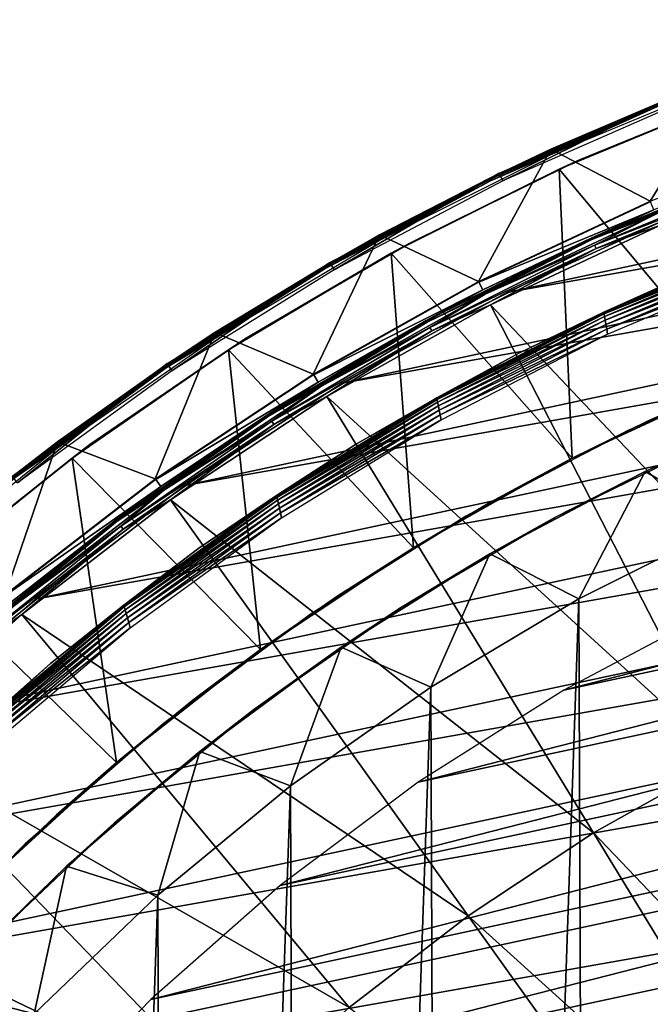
# Model space of a CAD drawing. Header units: millimetres. Extents: x -30.2 to 31.1, y -30.2 to 31.4.
# Tile 56 of 70: x -18.6 to -11.4, y 17.9 to 29. Entities that reach past the tile are written whole.
import ezdxf

# ---------------------------------------------------------------- set-up
doc = ezdxf.new("R2010")
doc.units = ezdxf.units.MM
doc.header["$LTSCALE"] = 81.481481
for name, color, linetype in [('11', 7, 'CONTINUOUS'), ('13', 7, 'CONTINUOUS'), ('14', 7, 'CONTINUOUS'), ('18', 7, 'CONTINUOUS'), ('20', 7, 'CONTINUOUS'), ('22', 7, 'CONTINUOUS'), ('24', 7, 'CONTINUOUS'), ('25', 7, 'CONTINUOUS'), ('32', 7, 'CONTINUOUS'), ('34', 7, 'CONTINUOUS'), ('35', 7, 'CONTINUOUS'), ('38', 7, 'CONTINUOUS'), ('40', 7, 'CONTINUOUS'), ('41', 7, 'CONTINUOUS'), ('44', 7, 'CONTINUOUS'), ('59', 7, 'CONTINUOUS'), ('61', 7, 'CONTINUOUS'), ('9', 7, 'CONTINUOUS')]:
    doc.layers.add(name, color=color, linetype=linetype)

msp = doc.modelspace()

# ---------------------------------------------------------------- linework, layer by layer
at = {"layer": '11', "color": 251, "linetype": 'Continuous', "true_color": 0x4c4c4c}
for points in [[(-11.438, 26.917, 0.203), (-13.373, 26.01, 0.203), (-11.4, 26.827, 5.816), (-11.438, 26.917, 0.203)], [(-11.4, 26.827, 5.816), (-13.373, 26.01, 0.203), (-13.328, 25.923, 5.816), (-11.4, 26.827, 5.816)], [(-13.373, 26.01, 0.203), (-15.236, 24.965, 0.203), (-13.328, 25.923, 5.816), (-13.373, 26.01, 0.203)], [(-13.328, 25.923, 5.816), (-15.236, 24.965, 0.203), (-15.185, 24.881, 5.816), (-13.328, 25.923, 5.816)], [(-15.236, 24.965, 0.203), (-17.017, 23.786, 0.203), (-15.185, 24.881, 5.816), (-15.236, 24.965, 0.203)], [(-15.185, 24.881, 5.816), (-17.017, 23.786, 0.203), (-16.96, 23.706, 5.816), (-15.185, 24.881, 5.816)], [(-17.017, 23.786, 0.203), (-18.708, 22.48, 0.203), (-16.96, 23.706, 5.816), (-17.017, 23.786, 0.203)], [(-16.96, 23.706, 5.816), (-18.708, 22.48, 0.203), (-18.645, 22.405, 5.816), (-16.96, 23.706, 5.816)]]:
    msp.add_3dface(points, dxfattribs=at)
at = {"layer": '13', "color": 251, "linetype": 'Continuous', "true_color": 0x4c4c4c}
for points in [[(-12.07, 26.43, 5.982), (-10.138, 27.181, 6.003), (-10.154, 27.223, 5.982), (-12.07, 26.43, 5.982)], [(-12.07, 26.43, 5.982), (-10.154, 27.223, 5.982), (-11.379, 26.776, 5.951), (-12.07, 26.43, 5.982)], [(-12.051, 26.389, 6.003), (-10.138, 27.181, 6.003), (-12.07, 26.43, 5.982), (-12.051, 26.389, 6.003)], [(-12.051, 26.389, 6.003), (-11.327, 26.655, 6.013), (-10.138, 27.181, 6.003), (-12.051, 26.389, 6.003)], [(-13.303, 25.874, 5.951), (-12.07, 26.43, 5.982), (-11.379, 26.776, 5.951), (-13.303, 25.874, 5.951)], [(-13.243, 25.757, 6.013), (-11.327, 26.655, 6.013), (-12.051, 26.389, 6.003), (-13.243, 25.757, 6.013)], [(-13.925, 25.501, 5.982), (-12.051, 26.389, 6.003), (-12.07, 26.43, 5.982), (-13.925, 25.501, 5.982)], [(-13.925, 25.501, 5.982), (-12.07, 26.43, 5.982), (-13.303, 25.874, 5.951), (-13.925, 25.501, 5.982)], [(-13.903, 25.462, 6.003), (-12.051, 26.389, 6.003), (-13.925, 25.501, 5.982), (-13.903, 25.462, 6.003)], [(-13.903, 25.462, 6.003), (-13.243, 25.757, 6.013), (-12.051, 26.389, 6.003), (-13.903, 25.462, 6.003)], [(-15.156, 24.834, 5.951), (-13.925, 25.501, 5.982), (-13.303, 25.874, 5.951), (-15.156, 24.834, 5.951)], [(-15.088, 24.722, 6.013), (-13.243, 25.757, 6.013), (-13.903, 25.462, 6.003), (-15.088, 24.722, 6.013)], [(-15.708, 24.443, 5.982), (-13.903, 25.462, 6.003), (-13.925, 25.501, 5.982), (-15.708, 24.443, 5.982)], [(-15.708, 24.443, 5.982), (-13.925, 25.501, 5.982), (-15.156, 24.834, 5.951), (-15.708, 24.443, 5.982)], [(-15.684, 24.405, 6.003), (-13.903, 25.462, 6.003), (-15.708, 24.443, 5.982), (-15.684, 24.405, 6.003)], [(-15.684, 24.405, 6.003), (-15.088, 24.722, 6.013), (-13.903, 25.462, 6.003), (-15.684, 24.405, 6.003)], [(-16.928, 23.661, 5.951), (-15.708, 24.443, 5.982), (-15.156, 24.834, 5.951), (-16.928, 23.661, 5.951)], [(-16.852, 23.555, 6.013), (-15.088, 24.722, 6.013), (-15.684, 24.405, 6.003), (-16.852, 23.555, 6.013)], [(-17.412, 23.26, 5.982), (-15.684, 24.405, 6.003), (-15.708, 24.443, 5.982), (-17.412, 23.26, 5.982)], [(-17.412, 23.26, 5.982), (-15.708, 24.443, 5.982), (-16.928, 23.661, 5.951), (-17.412, 23.26, 5.982)], [(-17.385, 23.224, 6.003), (-15.684, 24.405, 6.003), (-17.412, 23.26, 5.982), (-17.385, 23.224, 6.003)], [(-17.385, 23.224, 6.003), (-16.852, 23.555, 6.013), (-15.684, 24.405, 6.003), (-17.385, 23.224, 6.003)], [(-18.61, 22.363, 5.951), (-17.412, 23.26, 5.982), (-16.928, 23.661, 5.951), (-18.61, 22.363, 5.951)], [(-18.526, 22.262, 6.013), (-16.852, 23.555, 6.013), (-17.385, 23.224, 6.003), (-18.526, 22.262, 6.013)], [(-19.027, 21.959, 5.982), (-17.385, 23.224, 6.003), (-17.412, 23.26, 5.982), (-19.027, 21.959, 5.982)], [(-19.027, 21.959, 5.982), (-17.412, 23.26, 5.982), (-18.61, 22.363, 5.951), (-19.027, 21.959, 5.982)], [(-18.998, 21.925, 6.003), (-17.385, 23.224, 6.003), (-19.027, 21.959, 5.982), (-18.998, 21.925, 6.003)], [(-18.998, 21.925, 6.003), (-18.526, 22.262, 6.013), (-17.385, 23.224, 6.003), (-18.998, 21.925, 6.003)], [(-20.102, 20.85, 6.013), (-18.526, 22.262, 6.013), (-18.998, 21.925, 6.003), (-20.102, 20.85, 6.013)]]:
    msp.add_3dface(points, dxfattribs=at)
at = {"layer": '14', "color": 251, "linetype": 'Continuous', "true_color": 0x4c4c4c}
for points in [[(-10.184, 27.304, 5.865), (-11.4, 26.827, 5.816), (-12.106, 26.508, 5.865), (-10.184, 27.304, 5.865)], [(-10.184, 27.304, 5.865), (-12.106, 26.508, 5.865), (-10.177, 27.287, 5.911), (-10.184, 27.304, 5.865)], [(-12.106, 26.508, 5.865), (-12.098, 26.491, 5.911), (-10.177, 27.287, 5.911), (-12.106, 26.508, 5.865)], [(-12.098, 26.491, 5.911), (-11.379, 26.776, 5.951), (-10.177, 27.287, 5.911), (-12.098, 26.491, 5.911)], [(-11.4, 26.827, 5.816), (-13.328, 25.923, 5.816), (-12.106, 26.508, 5.865), (-11.4, 26.827, 5.816)], [(-13.303, 25.874, 5.951), (-11.379, 26.776, 5.951), (-12.098, 26.491, 5.911), (-13.303, 25.874, 5.951)], [(-12.106, 26.508, 5.865), (-13.328, 25.923, 5.816), (-13.966, 25.577, 5.865), (-12.106, 26.508, 5.865)], [(-12.106, 26.508, 5.865), (-13.966, 25.577, 5.865), (-12.098, 26.491, 5.911), (-12.106, 26.508, 5.865)], [(-13.966, 25.577, 5.865), (-13.957, 25.56, 5.911), (-12.098, 26.491, 5.911), (-13.966, 25.577, 5.865)], [(-13.957, 25.56, 5.911), (-13.303, 25.874, 5.951), (-12.098, 26.491, 5.911), (-13.957, 25.56, 5.911)], [(-13.328, 25.923, 5.816), (-15.185, 24.881, 5.816), (-13.966, 25.577, 5.865), (-13.328, 25.923, 5.816)], [(-15.156, 24.834, 5.951), (-13.303, 25.874, 5.951), (-13.957, 25.56, 5.911), (-15.156, 24.834, 5.951)], [(-13.966, 25.577, 5.865), (-15.185, 24.881, 5.816), (-15.755, 24.515, 5.865), (-13.966, 25.577, 5.865)], [(-13.966, 25.577, 5.865), (-15.755, 24.515, 5.865), (-13.957, 25.56, 5.911), (-13.966, 25.577, 5.865)], [(-15.755, 24.515, 5.865), (-15.745, 24.5, 5.911), (-13.957, 25.56, 5.911), (-15.755, 24.515, 5.865)], [(-15.745, 24.5, 5.911), (-15.156, 24.834, 5.951), (-13.957, 25.56, 5.911), (-15.745, 24.5, 5.911)], [(-15.185, 24.881, 5.816), (-16.96, 23.706, 5.816), (-15.755, 24.515, 5.865), (-15.185, 24.881, 5.816)], [(-16.928, 23.661, 5.951), (-15.156, 24.834, 5.951), (-15.745, 24.5, 5.911), (-16.928, 23.661, 5.951)], [(-15.755, 24.515, 5.865), (-16.96, 23.706, 5.816), (-17.464, 23.329, 5.865), (-15.755, 24.515, 5.865)], [(-15.755, 24.515, 5.865), (-17.464, 23.329, 5.865), (-15.745, 24.5, 5.911), (-15.755, 24.515, 5.865)], [(-17.464, 23.329, 5.865), (-17.453, 23.314, 5.911), (-15.745, 24.5, 5.911), (-17.464, 23.329, 5.865)], [(-17.453, 23.314, 5.911), (-16.928, 23.661, 5.951), (-15.745, 24.5, 5.911), (-17.453, 23.314, 5.911)], [(-16.96, 23.706, 5.816), (-18.645, 22.405, 5.816), (-17.464, 23.329, 5.865), (-16.96, 23.706, 5.816)], [(-18.61, 22.363, 5.951), (-16.928, 23.661, 5.951), (-17.453, 23.314, 5.911), (-18.61, 22.363, 5.951)], [(-17.464, 23.329, 5.865), (-18.645, 22.405, 5.816), (-19.084, 22.024, 5.865), (-17.464, 23.329, 5.865)], [(-17.464, 23.329, 5.865), (-19.084, 22.024, 5.865), (-17.453, 23.314, 5.911), (-17.464, 23.329, 5.865)], [(-19.084, 22.024, 5.865), (-19.071, 22.01, 5.911), (-17.453, 23.314, 5.911), (-19.084, 22.024, 5.865)], [(-19.071, 22.01, 5.911), (-18.61, 22.363, 5.951), (-17.453, 23.314, 5.911), (-19.071, 22.01, 5.911)]]:
    msp.add_3dface(points, dxfattribs=at)
at = {"layer": '18', "color": 4, "linetype": 'Continuous'}
for points in [[(-12.563, 27.51, -29.793), (-11.442, 26.926, -0.193), (-10.569, 28.336, -29.793), (-12.563, 27.51, -29.793)], [(-11.442, 26.926, -0.193), (-9.446, 27.689, -0.193), (-10.569, 28.336, -29.793), (-11.442, 26.926, -0.193)], [(-14.494, 26.544, -29.793), (-13.377, 26.019, -0.193), (-12.563, 27.51, -29.793), (-14.494, 26.544, -29.793)], [(-13.377, 26.019, -0.193), (-11.442, 26.926, -0.193), (-12.563, 27.51, -29.793), (-13.377, 26.019, -0.193)], [(-16.351, 25.442, -29.793), (-15.241, 24.973, -0.193), (-14.494, 26.544, -29.793), (-16.351, 25.442, -29.793)], [(-15.241, 24.973, -0.193), (-13.377, 26.019, -0.193), (-14.494, 26.544, -29.793), (-15.241, 24.973, -0.193)], [(-18.124, 24.211, -29.793), (-17.023, 23.794, -0.193), (-16.351, 25.442, -29.793), (-18.124, 24.211, -29.793)], [(-17.023, 23.794, -0.193), (-15.241, 24.973, -0.193), (-16.351, 25.442, -29.793), (-17.023, 23.794, -0.193)], [(-19.805, 22.856, -29.793), (-18.715, 22.488, -0.193), (-18.124, 24.211, -29.793), (-19.805, 22.856, -29.793)], [(-18.715, 22.488, -0.193), (-17.023, 23.794, -0.193), (-18.124, 24.211, -29.793), (-18.715, 22.488, -0.193)]]:
    msp.add_3dface(points, dxfattribs=at)
at = {"layer": '20', "color": 4, "linetype": 'Continuous'}
for points in [[(-12.563, 27.51, -29.793), (-10.569, 28.336, -29.793), (-11.328, 28.038, -29.833), (-12.563, 27.51, -29.793)], [(-10.549, 28.284, -29.939), (-12.54, 27.459, -29.939), (-11.318, 28.012, -29.908), (-10.549, 28.284, -29.939)], [(-13.257, 27.18, -29.833), (-12.563, 27.51, -29.793), (-11.328, 28.038, -29.833), (-13.257, 27.18, -29.833)], [(-13.257, 27.18, -29.833), (-11.328, 28.038, -29.833), (-13.252, 27.17, -29.872), (-13.257, 27.18, -29.833)], [(-11.328, 28.038, -29.833), (-11.324, 28.029, -29.872), (-13.252, 27.17, -29.872), (-11.328, 28.038, -29.833)], [(-11.324, 28.029, -29.872), (-13.244, 27.154, -29.908), (-13.252, 27.17, -29.872), (-11.324, 28.029, -29.872)], [(-11.318, 28.012, -29.908), (-13.244, 27.154, -29.908), (-11.324, 28.029, -29.872), (-11.318, 28.012, -29.908)], [(-11.318, 28.012, -29.908), (-12.54, 27.459, -29.939), (-13.244, 27.154, -29.908), (-11.318, 28.012, -29.908)], [(-14.494, 26.544, -29.793), (-12.563, 27.51, -29.793), (-13.257, 27.18, -29.833), (-14.494, 26.544, -29.793)], [(-12.54, 27.459, -29.939), (-14.467, 26.494, -29.939), (-13.244, 27.154, -29.908), (-12.54, 27.459, -29.939)], [(-15.12, 26.189, -29.833), (-14.494, 26.544, -29.793), (-13.257, 27.18, -29.833), (-15.12, 26.189, -29.833)], [(-15.12, 26.189, -29.833), (-13.257, 27.18, -29.833), (-15.115, 26.18, -29.872), (-15.12, 26.189, -29.833)], [(-13.257, 27.18, -29.833), (-13.252, 27.17, -29.872), (-15.115, 26.18, -29.872), (-13.257, 27.18, -29.833)], [(-13.252, 27.17, -29.872), (-15.106, 26.164, -29.908), (-15.115, 26.18, -29.872), (-13.252, 27.17, -29.872)], [(-13.244, 27.154, -29.908), (-15.106, 26.164, -29.908), (-13.252, 27.17, -29.872), (-13.244, 27.154, -29.908)], [(-13.244, 27.154, -29.908), (-14.467, 26.494, -29.939), (-15.106, 26.164, -29.908), (-13.244, 27.154, -29.908)], [(-16.351, 25.442, -29.793), (-14.494, 26.544, -29.793), (-15.12, 26.189, -29.833), (-16.351, 25.442, -29.793)], [(-14.467, 26.494, -29.939), (-16.32, 25.395, -29.939), (-15.106, 26.164, -29.908), (-14.467, 26.494, -29.939)], [(-16.91, 25.07, -29.833), (-16.351, 25.442, -29.793), (-15.12, 26.189, -29.833), (-16.91, 25.07, -29.833)], [(-16.91, 25.07, -29.833), (-15.12, 26.189, -29.833), (-16.904, 25.062, -29.872), (-16.91, 25.07, -29.833)], [(-15.12, 26.189, -29.833), (-15.115, 26.18, -29.872), (-16.904, 25.062, -29.872), (-15.12, 26.189, -29.833)], [(-15.115, 26.18, -29.872), (-16.894, 25.047, -29.908), (-16.904, 25.062, -29.872), (-15.115, 26.18, -29.872)], [(-15.106, 26.164, -29.908), (-16.894, 25.047, -29.908), (-15.115, 26.18, -29.872), (-15.106, 26.164, -29.908)], [(-15.106, 26.164, -29.908), (-16.32, 25.395, -29.939), (-16.894, 25.047, -29.908), (-15.106, 26.164, -29.908)], [(-18.124, 24.211, -29.793), (-16.351, 25.442, -29.793), (-16.91, 25.07, -29.833), (-18.124, 24.211, -29.793)], [(-16.32, 25.395, -29.939), (-18.09, 24.166, -29.939), (-16.894, 25.047, -29.908), (-16.32, 25.395, -29.939)], [(-18.618, 23.83, -29.833), (-18.124, 24.211, -29.793), (-16.91, 25.07, -29.833), (-18.618, 23.83, -29.833)], [(-18.618, 23.83, -29.833), (-16.91, 25.07, -29.833), (-18.611, 23.821, -29.872), (-18.618, 23.83, -29.833)], [(-16.91, 25.07, -29.833), (-16.904, 25.062, -29.872), (-18.611, 23.821, -29.872), (-16.91, 25.07, -29.833)], [(-16.904, 25.062, -29.872), (-18.6, 23.807, -29.908), (-18.611, 23.821, -29.872), (-16.904, 25.062, -29.872)], [(-16.894, 25.047, -29.908), (-18.6, 23.807, -29.908), (-16.904, 25.062, -29.872), (-16.894, 25.047, -29.908)], [(-16.894, 25.047, -29.908), (-18.09, 24.166, -29.939), (-18.6, 23.807, -29.908), (-16.894, 25.047, -29.908)], [(-19.805, 22.856, -29.793), (-18.124, 24.211, -29.793), (-18.618, 23.83, -29.833), (-19.805, 22.856, -29.793)], [(-18.09, 24.166, -29.939), (-19.768, 22.814, -29.939), (-18.6, 23.807, -29.908), (-18.09, 24.166, -29.939)]]:
    msp.add_3dface(points, dxfattribs=at)
at = {"layer": '22', "color": 4, "linetype": 'Continuous'}
for points in [[(-9.681, 24.666, -30), (-10.515, 23.302, -2), (-11.497, 23.874, -30), (-9.681, 24.666, -30)], [(-11.497, 23.874, -30), (-12.248, 22.439, -2), (-13.249, 22.948, -30), (-11.497, 23.874, -30)], [(-10.515, 23.302, -2), (-12.248, 22.439, -2), (-11.497, 23.874, -30), (-10.515, 23.302, -2)], [(-13.249, 22.948, -30), (-13.916, 21.444, -2), (-14.927, 21.894, -30), (-13.249, 22.948, -30)], [(-12.248, 22.439, -2), (-13.916, 21.444, -2), (-13.249, 22.948, -30), (-12.248, 22.439, -2)], [(-14.927, 21.894, -30), (-15.499, 20.33, -2), (-16.521, 20.717, -30), (-14.927, 21.894, -30)], [(-13.916, 21.444, -2), (-15.499, 20.33, -2), (-14.927, 21.894, -30), (-13.916, 21.444, -2)], [(-16.521, 20.717, -30), (-16.995, 19.097, -2), (-18.023, 19.424, -30), (-16.521, 20.717, -30)], [(-15.499, 20.33, -2), (-16.995, 19.097, -2), (-16.521, 20.717, -30), (-15.499, 20.33, -2)], [(-18.023, 19.424, -30), (-18.389, 17.759, -2), (-19.424, 18.023, -30), (-18.023, 19.424, -30)], [(-16.995, 19.097, -2), (-18.389, 17.759, -2), (-18.023, 19.424, -30), (-16.995, 19.097, -2)], [(-18.389, 17.759, -2), (-19.68, 16.318, -2), (-19.424, 18.023, -30), (-18.389, 17.759, -2)]]:
    msp.add_3dface(points, dxfattribs=at)
at = {"layer": '24', "color": 4, "linetype": 'Continuous'}
for points in [[(-12.248, 22.439, -2), (-10.515, 23.302, -2), (-12.076, -22.533, -2), (-12.248, 22.439, -2)], [(-10.515, 23.302, -2), (-10.332, -23.384, -2), (-12.076, -22.533, -2), (-10.515, 23.302, -2)], [(-13.916, 21.444, -2), (-12.248, 22.439, -2), (-13.755, -21.549, -2), (-13.916, 21.444, -2)], [(-12.248, 22.439, -2), (-12.076, -22.533, -2), (-13.755, -21.549, -2), (-12.248, 22.439, -2)], [(-15.499, 20.33, -2), (-13.916, 21.444, -2), (-15.353, -20.441, -2), (-15.499, 20.33, -2)], [(-13.916, 21.444, -2), (-13.755, -21.549, -2), (-15.353, -20.441, -2), (-13.916, 21.444, -2)], [(-16.995, 19.097, -2), (-15.499, 20.33, -2), (-16.87, -19.207, -2), (-16.995, 19.097, -2)], [(-15.499, 20.33, -2), (-15.353, -20.441, -2), (-16.87, -19.207, -2), (-15.499, 20.33, -2)], [(-18.389, 17.759, -2), (-16.995, 19.097, -2), (-18.286, -17.865, -2), (-18.389, 17.759, -2)], [(-16.995, 19.097, -2), (-16.87, -19.207, -2), (-18.286, -17.865, -2), (-16.995, 19.097, -2)]]:
    msp.add_3dface(points, dxfattribs=at)
at = {"layer": '25', "color": 4, "linetype": 'Continuous'}
for points in [[(-9.681, 24.666, -30), (-11.497, 23.874, -30), (-10.708, 24.238, -32.8), (-9.681, 24.666, -30)], [(-10.708, 24.238, -32.8), (-11.497, 23.874, -30), (-12.518, 23.355, -32.8), (-10.708, 24.238, -32.8)], [(-11.497, 23.874, -30), (-13.249, 22.948, -30), (-12.518, 23.355, -32.8), (-11.497, 23.874, -30)], [(-12.518, 23.355, -32.8), (-13.249, 22.948, -30), (-14.256, 22.336, -32.8), (-12.518, 23.355, -32.8)], [(-13.249, 22.948, -30), (-14.927, 21.894, -30), (-14.256, 22.336, -32.8), (-13.249, 22.948, -30)], [(-14.256, 22.336, -32.8), (-14.927, 21.894, -30), (-15.915, 21.186, -32.8), (-14.256, 22.336, -32.8)], [(-14.927, 21.894, -30), (-16.521, 20.717, -30), (-15.915, 21.186, -32.8), (-14.927, 21.894, -30)], [(-15.915, 21.186, -32.8), (-16.521, 20.717, -30), (-17.486, 19.91, -32.8), (-15.915, 21.186, -32.8)], [(-16.521, 20.717, -30), (-18.023, 19.424, -30), (-17.486, 19.91, -32.8), (-16.521, 20.717, -30)], [(-17.486, 19.91, -32.8), (-18.023, 19.424, -30), (-18.954, 18.517, -32.8), (-17.486, 19.91, -32.8)], [(-18.023, 19.424, -30), (-19.424, 18.023, -30), (-18.954, 18.517, -32.8), (-18.023, 19.424, -30)]]:
    msp.add_3dface(points, dxfattribs=at)
at = {"layer": '32', "color": 251, "linetype": 'Continuous', "true_color": 0x4c4c4c}
for points in [[(-11.168, 28.109, -30.203), (-13.103, 27.154, -35.754), (-13.145, 27.241, -30.203), (-11.168, 28.109, -30.203)], [(-11.132, 28.019, -35.754), (-13.103, 27.154, -35.754), (-11.168, 28.109, -30.203), (-11.132, 28.019, -35.754)], [(-13.145, 27.241, -30.203), (-15.006, 26.15, -35.754), (-15.055, 26.234, -30.203), (-13.145, 27.241, -30.203)], [(-13.103, 27.154, -35.754), (-15.006, 26.15, -35.754), (-13.145, 27.241, -30.203), (-13.103, 27.154, -35.754)], [(-15.055, 26.234, -30.203), (-16.834, 25.012, -35.754), (-16.888, 25.093, -30.203), (-15.055, 26.234, -30.203)], [(-15.006, 26.15, -35.754), (-16.834, 25.012, -35.754), (-15.055, 26.234, -30.203), (-15.006, 26.15, -35.754)], [(-16.888, 25.093, -30.203), (-18.575, 23.748, -35.754), (-18.635, 23.824, -30.203), (-16.888, 25.093, -30.203)], [(-16.834, 25.012, -35.754), (-18.575, 23.748, -35.754), (-16.888, 25.093, -30.203), (-16.834, 25.012, -35.754)]]:
    msp.add_3dface(points, dxfattribs=at)
at = {"layer": '34', "color": 251, "linetype": 'Continuous', "true_color": 0x4c4c4c}
for points in [[(-11.964, 25.673, -34.009), (-10.009, 26.476, -34.061), (-10.011, 26.495, -34.009), (-11.964, 25.673, -34.009)], [(-11.964, 25.673, -34.009), (-10.011, 26.495, -34.009), (-10.996, 26.11, -33.954), (-11.964, 25.673, -34.009)], [(-11.96, 25.654, -34.061), (-10.009, 26.476, -34.061), (-11.964, 25.673, -34.009), (-11.96, 25.654, -34.061)], [(-11.96, 25.654, -34.061), (-10.004, 26.446, -34.108), (-10.009, 26.476, -34.061), (-11.96, 25.654, -34.061)], [(-11.955, 25.623, -34.108), (-10.004, 26.446, -34.108), (-11.96, 25.654, -34.061), (-11.955, 25.623, -34.108)], [(-11.955, 25.623, -34.108), (-9.999, 26.406, -34.147), (-10.004, 26.446, -34.108), (-11.955, 25.623, -34.108)], [(-11.948, 25.583, -34.147), (-9.999, 26.406, -34.147), (-11.955, 25.623, -34.108), (-11.948, 25.583, -34.147)], [(-11.948, 25.583, -34.147), (-9.992, 26.358, -34.176), (-9.999, 26.406, -34.147), (-11.948, 25.583, -34.147)], [(-11.94, 25.535, -34.176), (-9.992, 26.358, -34.176), (-11.948, 25.583, -34.147), (-11.94, 25.535, -34.176)], [(-11.94, 25.535, -34.176), (-9.985, 26.304, -34.194), (-9.992, 26.358, -34.176), (-11.94, 25.535, -34.176)], [(-11.93, 25.481, -34.194), (-9.985, 26.304, -34.194), (-11.94, 25.535, -34.176), (-11.93, 25.481, -34.194)], [(-9.985, 26.304, -34.194), (-11.93, 25.481, -34.194), (-9.979, 26.248, -34.2), (-9.985, 26.304, -34.194)], [(-9.979, 26.248, -34.2), (-11.93, 25.481, -34.194), (-11.922, 25.424, -34.2), (-9.979, 26.248, -34.2)], [(-12.916, 25.215, -33.954), (-11.964, 25.673, -34.009), (-10.996, 26.11, -33.954), (-12.916, 25.215, -33.954)], [(-13.849, 24.707, -34.009), (-11.96, 25.654, -34.061), (-11.964, 25.673, -34.009), (-13.849, 24.707, -34.009)], [(-13.849, 24.707, -34.009), (-11.964, 25.673, -34.009), (-12.916, 25.215, -33.954), (-13.849, 24.707, -34.009)], [(-13.845, 24.687, -34.061), (-11.96, 25.654, -34.061), (-13.849, 24.707, -34.009), (-13.845, 24.687, -34.061)], [(-13.845, 24.687, -34.061), (-11.955, 25.623, -34.108), (-11.96, 25.654, -34.061), (-13.845, 24.687, -34.061)], [(-13.838, 24.657, -34.108), (-11.955, 25.623, -34.108), (-13.845, 24.687, -34.061), (-13.838, 24.657, -34.108)], [(-13.838, 24.657, -34.108), (-11.948, 25.583, -34.147), (-11.955, 25.623, -34.108), (-13.838, 24.657, -34.108)], [(-13.83, 24.616, -34.147), (-11.948, 25.583, -34.147), (-13.838, 24.657, -34.108), (-13.83, 24.616, -34.147)], [(-13.83, 24.616, -34.147), (-11.94, 25.535, -34.176), (-11.948, 25.583, -34.147), (-13.83, 24.616, -34.147)], [(-13.82, 24.568, -34.176), (-11.94, 25.535, -34.176), (-13.83, 24.616, -34.147), (-13.82, 24.568, -34.176)], [(-13.82, 24.568, -34.176), (-11.93, 25.481, -34.194), (-11.94, 25.535, -34.176), (-13.82, 24.568, -34.176)], [(-13.808, 24.514, -34.194), (-11.93, 25.481, -34.194), (-13.82, 24.568, -34.176), (-13.808, 24.514, -34.194)], [(-11.93, 25.481, -34.194), (-13.808, 24.514, -34.194), (-11.922, 25.424, -34.2), (-11.93, 25.481, -34.194)], [(-11.922, 25.424, -34.2), (-13.808, 24.514, -34.194), (-13.798, 24.457, -34.2), (-11.922, 25.424, -34.2)], [(-14.764, 24.179, -33.954), (-13.849, 24.707, -34.009), (-12.916, 25.215, -33.954), (-14.764, 24.179, -33.954)], [(-15.657, 23.603, -34.009), (-13.845, 24.687, -34.061), (-13.849, 24.707, -34.009), (-15.657, 23.603, -34.009)], [(-15.657, 23.603, -34.009), (-13.849, 24.707, -34.009), (-14.764, 24.179, -33.954), (-15.657, 23.603, -34.009)], [(-15.652, 23.583, -34.061), (-13.845, 24.687, -34.061), (-15.657, 23.603, -34.009), (-15.652, 23.583, -34.061)], [(-15.652, 23.583, -34.061), (-13.838, 24.657, -34.108), (-13.845, 24.687, -34.061), (-15.652, 23.583, -34.061)], [(-15.644, 23.552, -34.108), (-13.838, 24.657, -34.108), (-15.652, 23.583, -34.061), (-15.644, 23.552, -34.108)], [(-15.644, 23.552, -34.108), (-13.83, 24.616, -34.147), (-13.838, 24.657, -34.108), (-15.644, 23.552, -34.108)], [(-15.634, 23.512, -34.147), (-13.83, 24.616, -34.147), (-15.644, 23.552, -34.108), (-15.634, 23.512, -34.147)], [(-15.634, 23.512, -34.147), (-13.82, 24.568, -34.176), (-13.83, 24.616, -34.147), (-15.634, 23.512, -34.147)], [(-15.622, 23.463, -34.176), (-13.82, 24.568, -34.176), (-15.634, 23.512, -34.147), (-15.622, 23.463, -34.176)], [(-15.622, 23.463, -34.176), (-13.808, 24.514, -34.194), (-13.82, 24.568, -34.176), (-15.622, 23.463, -34.176)], [(-15.609, 23.409, -34.194), (-13.808, 24.514, -34.194), (-15.622, 23.463, -34.176), (-15.609, 23.409, -34.194)], [(-13.808, 24.514, -34.194), (-15.609, 23.409, -34.194), (-13.798, 24.457, -34.2), (-13.808, 24.514, -34.194)], [(-13.798, 24.457, -34.2), (-15.609, 23.409, -34.194), (-15.597, 23.351, -34.2), (-13.798, 24.457, -34.2)], [(-16.53, 23.009, -33.954), (-15.657, 23.603, -34.009), (-14.764, 24.179, -33.954), (-16.53, 23.009, -33.954)], [(-17.378, 22.366, -34.009), (-15.652, 23.583, -34.061), (-15.657, 23.603, -34.009), (-17.378, 22.366, -34.009)], [(-17.378, 22.366, -34.009), (-15.657, 23.603, -34.009), (-16.53, 23.009, -33.954), (-17.378, 22.366, -34.009)], [(-17.372, 22.347, -34.061), (-15.652, 23.583, -34.061), (-17.378, 22.366, -34.009), (-17.372, 22.347, -34.061)], [(-17.372, 22.347, -34.061), (-15.644, 23.552, -34.108), (-15.652, 23.583, -34.061), (-17.372, 22.347, -34.061)], [(-17.363, 22.316, -34.108), (-15.644, 23.552, -34.108), (-17.372, 22.347, -34.061), (-17.363, 22.316, -34.108)], [(-17.363, 22.316, -34.108), (-15.634, 23.512, -34.147), (-15.644, 23.552, -34.108), (-17.363, 22.316, -34.108)], [(-17.351, 22.275, -34.147), (-15.634, 23.512, -34.147), (-17.363, 22.316, -34.108), (-17.351, 22.275, -34.147)], [(-17.351, 22.275, -34.147), (-15.622, 23.463, -34.176), (-15.634, 23.512, -34.147), (-17.351, 22.275, -34.147)], [(-17.337, 22.226, -34.176), (-15.622, 23.463, -34.176), (-17.351, 22.275, -34.147), (-17.337, 22.226, -34.176)], [(-17.337, 22.226, -34.176), (-15.609, 23.409, -34.194), (-15.622, 23.463, -34.176), (-17.337, 22.226, -34.176)], [(-17.321, 22.172, -34.194), (-15.609, 23.409, -34.194), (-17.337, 22.226, -34.176), (-17.321, 22.172, -34.194)], [(-15.609, 23.409, -34.194), (-17.321, 22.172, -34.194), (-15.597, 23.351, -34.2), (-15.609, 23.409, -34.194)], [(-15.597, 23.351, -34.2), (-17.321, 22.172, -34.194), (-17.307, 22.113, -34.2), (-15.597, 23.351, -34.2)], [(-18.203, 21.709, -33.954), (-17.378, 22.366, -34.009), (-16.53, 23.009, -33.954), (-18.203, 21.709, -33.954)], [(-19.001, 21.005, -34.009), (-17.372, 22.347, -34.061), (-17.378, 22.366, -34.009), (-19.001, 21.005, -34.009)], [(-19.001, 21.005, -34.009), (-17.378, 22.366, -34.009), (-18.203, 21.709, -33.954), (-19.001, 21.005, -34.009)], [(-18.994, 20.985, -34.061), (-17.372, 22.347, -34.061), (-19.001, 21.005, -34.009), (-18.994, 20.985, -34.061)], [(-18.994, 20.985, -34.061), (-17.363, 22.316, -34.108), (-17.372, 22.347, -34.061), (-18.994, 20.985, -34.061)], [(-18.984, 20.954, -34.108), (-17.363, 22.316, -34.108), (-18.994, 20.985, -34.061), (-18.984, 20.954, -34.108)], [(-18.984, 20.954, -34.108), (-17.351, 22.275, -34.147), (-17.363, 22.316, -34.108), (-18.984, 20.954, -34.108)], [(-18.97, 20.913, -34.147), (-17.351, 22.275, -34.147), (-18.984, 20.954, -34.108), (-18.97, 20.913, -34.147)], [(-18.97, 20.913, -34.147), (-17.337, 22.226, -34.176), (-17.351, 22.275, -34.147), (-18.97, 20.913, -34.147)], [(-18.954, 20.865, -34.176), (-17.337, 22.226, -34.176), (-18.97, 20.913, -34.147), (-18.954, 20.865, -34.176)], [(-18.954, 20.865, -34.176), (-17.321, 22.172, -34.194), (-17.337, 22.226, -34.176), (-18.954, 20.865, -34.176)], [(-18.935, 20.81, -34.194), (-17.321, 22.172, -34.194), (-18.954, 20.865, -34.176), (-18.935, 20.81, -34.194)], [(-17.321, 22.172, -34.194), (-18.935, 20.81, -34.194), (-17.307, 22.113, -34.2), (-17.321, 22.172, -34.194)], [(-17.307, 22.113, -34.2), (-18.935, 20.81, -34.194), (-18.919, 20.751, -34.2), (-17.307, 22.113, -34.2)], [(-19.774, 20.288, -33.954), (-19.001, 21.005, -34.009), (-18.203, 21.709, -33.954), (-19.774, 20.288, -33.954)]]:
    msp.add_3dface(points, dxfattribs=at)
at = {"layer": '35', "color": 251, "linetype": 'Continuous', "true_color": 0x4c4c4c}
for points in [[(-11.692, 24.337, -36), (-9.794, 25.161, -36), (-11.692, 24.337, -34.2), (-11.692, 24.337, -36)], [(-11.692, 24.337, -34.2), (-9.794, 25.161, -36), (-9.794, 25.161, -34.2), (-11.692, 24.337, -34.2)], [(-13.52, 23.371, -36), (-11.692, 24.337, -36), (-13.52, 23.371, -34.2), (-13.52, 23.371, -36)], [(-13.52, 23.371, -34.2), (-11.692, 24.337, -36), (-11.692, 24.337, -34.2), (-13.52, 23.371, -34.2)], [(-15.27, 22.267, -36), (-13.52, 23.371, -36), (-15.27, 22.267, -34.2), (-15.27, 22.267, -36)], [(-15.27, 22.267, -34.2), (-13.52, 23.371, -36), (-13.52, 23.371, -34.2), (-15.27, 22.267, -34.2)], [(-16.929, 21.033, -36), (-15.27, 22.267, -36), (-16.929, 21.033, -34.2), (-16.929, 21.033, -36)], [(-16.929, 21.033, -34.2), (-15.27, 22.267, -36), (-15.27, 22.267, -34.2), (-16.929, 21.033, -34.2)], [(-18.49, 19.676, -36), (-16.929, 21.033, -36), (-18.49, 19.676, -34.2), (-18.49, 19.676, -36)], [(-18.49, 19.676, -34.2), (-16.929, 21.033, -36), (-16.929, 21.033, -34.2), (-18.49, 19.676, -34.2)], [(-19.942, 18.202, -36), (-18.49, 19.676, -36), (-19.942, 18.202, -34.2), (-19.942, 18.202, -36)], [(-19.942, 18.202, -34.2), (-18.49, 19.676, -36), (-18.49, 19.676, -34.2), (-19.942, 18.202, -34.2)]]:
    msp.add_3dface(points, dxfattribs=at)
at = {"layer": '38', "color": 251, "linetype": 'Continuous', "true_color": 0x4c4c4c}
for points in [[(-12.468, 27.285, -236), (-12.24, 27.389, -36), (-10.493, 28.102, -236), (-12.468, 27.285, -236)], [(-12.24, 27.389, -36), (-10.268, 28.188, -36), (-10.493, 28.102, -236), (-12.24, 27.389, -36)], [(-14.153, 26.452, -36), (-12.24, 27.389, -36), (-12.468, 27.285, -236), (-14.153, 26.452, -36)], [(-14.361, 26.338, -236), (-14.153, 26.452, -36), (-12.468, 27.285, -236), (-14.361, 26.338, -236)], [(-15.997, 25.379, -36), (-14.153, 26.452, -36), (-14.361, 26.338, -236), (-15.997, 25.379, -36)], [(-16.196, 25.248, -236), (-15.997, 25.379, -36), (-14.361, 26.338, -236), (-16.196, 25.248, -236)], [(-17.761, 24.178, -36), (-15.997, 25.379, -36), (-16.196, 25.248, -236), (-17.761, 24.178, -36)], [(-17.959, 24.026, -236), (-17.761, 24.178, -36), (-16.196, 25.248, -236), (-17.959, 24.026, -236)], [(-19.435, 22.853, -36), (-17.761, 24.178, -36), (-17.959, 24.026, -236), (-19.435, 22.853, -36)], [(-19.622, 22.692, -236), (-19.435, 22.853, -36), (-17.959, 24.026, -236), (-19.622, 22.692, -236)]]:
    msp.add_3dface(points, dxfattribs=at)
at = {"layer": '40', "color": 251, "linetype": 'Continuous', "true_color": 0x4c4c4c}
for points in [[(-11.463, 24.446, -36), (-10.465, 24.888, -236), (-9.614, 25.23, -36), (-11.463, 24.446, -36)], [(-12.322, 24.024, -236), (-10.465, 24.888, -236), (-11.463, 24.446, -36), (-12.322, 24.024, -236)], [(-13.25, 23.525, -36), (-12.322, 24.024, -236), (-11.463, 24.446, -36), (-13.25, 23.525, -36)], [(-14.112, 23.015, -236), (-12.322, 24.024, -236), (-13.25, 23.525, -36), (-14.112, 23.015, -236)], [(-14.965, 22.473, -36), (-14.112, 23.015, -236), (-13.25, 23.525, -36), (-14.965, 22.473, -36)], [(-15.835, 21.866, -236), (-14.112, 23.015, -236), (-14.965, 22.473, -36), (-15.835, 21.866, -236)], [(-16.597, 21.296, -36), (-15.835, 21.866, -236), (-14.965, 22.473, -36), (-16.597, 21.296, -36)], [(-17.46, 20.594, -236), (-15.835, 21.866, -236), (-16.597, 21.296, -36), (-17.46, 20.594, -236)], [(-18.135, 20.003, -36), (-17.46, 20.594, -236), (-16.597, 21.296, -36), (-18.135, 20.003, -36)], [(-18.972, 19.21, -236), (-17.46, 20.594, -236), (-18.135, 20.003, -36), (-18.972, 19.21, -236)], [(-19.568, 18.603, -36), (-18.972, 19.21, -236), (-18.135, 20.003, -36), (-19.568, 18.603, -36)]]:
    msp.add_3dface(points, dxfattribs=at)
at = {"layer": '41', "color": 251, "linetype": 'Continuous', "true_color": 0x4c4c4c}
for points in [[(-12.468, 27.285, -236), (-10.493, 28.102, -236), (-10.465, 24.888, -236), (-12.468, 27.285, -236)], [(-14.361, 26.338, -236), (-12.468, 27.285, -236), (-12.322, 24.024, -236), (-14.361, 26.338, -236)], [(-12.468, 27.285, -236), (-10.465, 24.888, -236), (-12.322, 24.024, -236), (-12.468, 27.285, -236)], [(-16.196, 25.248, -236), (-14.361, 26.338, -236), (-14.112, 23.015, -236), (-16.196, 25.248, -236)], [(-14.361, 26.338, -236), (-12.322, 24.024, -236), (-14.112, 23.015, -236), (-14.361, 26.338, -236)], [(-17.959, 24.026, -236), (-16.196, 25.248, -236), (-15.835, 21.866, -236), (-17.959, 24.026, -236)], [(-16.196, 25.248, -236), (-14.112, 23.015, -236), (-15.835, 21.866, -236), (-16.196, 25.248, -236)], [(-19.622, 22.692, -236), (-17.959, 24.026, -236), (-17.46, 20.594, -236), (-19.622, 22.692, -236)], [(-17.959, 24.026, -236), (-15.835, 21.866, -236), (-17.46, 20.594, -236), (-17.959, 24.026, -236)], [(-19.622, 22.692, -236), (-17.46, 20.594, -236), (-18.972, 19.21, -236), (-19.622, 22.692, -236)]]:
    msp.add_3dface(points, dxfattribs=at)
at = {"layer": '44', "linetype": 'Continuous'}
for points in [[(-10.699, 22.318, -201), (-12.417, 21.41, -201), (0.6, 24.743, -201), (-10.699, 22.318, -201)], [(0.6, 24.743, -201), (-12.417, 21.41, -201), (2.539, 24.619, -201), (0.6, 24.743, -201)], [(-12.417, 21.41, -201), (-14.058, 20.37, -201), (2.539, 24.619, -201), (-12.417, 21.41, -201)], [(2.539, 24.619, -201), (-14.058, 20.37, -201), (4.463, 24.344, -201), (2.539, 24.619, -201)], [(-14.058, 20.37, -201), (-15.613, 19.204, -201), (4.463, 24.344, -201), (-14.058, 20.37, -201)], [(4.463, 24.344, -201), (-15.613, 19.204, -201), (6.359, 23.919, -201), (4.463, 24.344, -201)], [(-15.613, 19.204, -201), (-17.072, 17.92, -201), (6.359, 23.919, -201), (-15.613, 19.204, -201)], [(6.359, 23.919, -201), (-17.072, 17.92, -201), (8.216, 23.346, -201), (6.359, 23.919, -201)], [(-17.072, 17.92, -201), (-18.425, 16.525, -201), (8.216, 23.346, -201), (-17.072, 17.92, -201)], [(8.216, 23.346, -201), (-18.425, 16.525, -201), (10.023, 22.63, -201), (8.216, 23.346, -201)], [(-18.425, 16.525, -201), (-19.665, 15.029, -201), (10.023, 22.63, -201), (-18.425, 16.525, -201)], [(10.023, 22.63, -201), (-19.665, 15.029, -201), (11.767, 21.774, -201), (10.023, 22.63, -201)], [(-19.665, 15.029, -201), (-20.783, 13.439, -201), (11.767, 21.774, -201), (-19.665, 15.029, -201)], [(11.767, 21.774, -201), (-20.783, 13.439, -201), (13.439, 20.783, -201), (11.767, 21.774, -201)], [(-20.783, 13.439, -201), (-21.774, 11.767, -201), (13.439, 20.783, -201), (-20.783, 13.439, -201)], [(13.439, 20.783, -201), (-21.774, 11.767, -201), (15.029, 19.665, -201), (13.439, 20.783, -201)], [(-21.774, 11.767, -201), (-22.63, 10.023, -201), (15.029, 19.665, -201), (-21.774, 11.767, -201)], [(15.029, 19.665, -201), (-22.63, 10.023, -201), (16.525, 18.425, -201), (15.029, 19.665, -201)], [(-22.63, 10.023, -201), (-23.346, 8.216, -201), (16.525, 18.425, -201), (-22.63, 10.023, -201)], [(16.525, 18.425, -201), (-23.346, 8.216, -201), (-2.728, 12.711, -201), (16.525, 18.425, -201)]]:
    msp.add_3dface(points, dxfattribs=at)
at = {"layer": '59', "linetype": 'Continuous'}
for points in [[(1.285, 28.972, -238), (3.396, 28.8, -238), (-13.059, 25.894, -238), (1.285, 28.972, -238)], [(-11.134, 26.778, -238), (1.285, 28.972, -238), (-13.059, 25.894, -238), (-11.134, 26.778, -238)], [(3.396, 28.8, -238), (5.49, 28.476, -238), (-14.914, 24.871, -238), (3.396, 28.8, -238)], [(-13.059, 25.894, -238), (3.396, 28.8, -238), (-14.914, 24.871, -238), (-13.059, 25.894, -238)], [(5.49, 28.476, -238), (7.554, 27.999, -238), (-16.69, 23.716, -238), (5.49, 28.476, -238)], [(-14.914, 24.871, -238), (5.49, 28.476, -238), (-16.69, 23.716, -238), (-14.914, 24.871, -238)], [(7.554, 27.999, -238), (9.577, 27.373, -238), (-18.376, 22.435, -238), (7.554, 27.999, -238)], [(-16.69, 23.716, -238), (7.554, 27.999, -238), (-18.376, 22.435, -238), (-16.69, 23.716, -238)], [(9.577, 27.373, -238), (11.55, 26.601, -238), (-19.965, 21.033, -238), (9.577, 27.373, -238)], [(-18.376, 22.435, -238), (9.577, 27.373, -238), (-19.965, 21.033, -238), (-18.376, 22.435, -238)], [(11.55, 26.601, -238), (13.461, 25.687, -238), (-21.447, 19.52, -238), (11.55, 26.601, -238)], [(-19.965, 21.033, -238), (11.55, 26.601, -238), (-21.447, 19.52, -238), (-19.965, 21.033, -238)], [(13.461, 25.687, -238), (15.3, 24.636, -238), (-22.815, 17.902, -238), (13.461, 25.687, -238)], [(-21.447, 19.52, -238), (13.461, 25.687, -238), (-22.815, 17.902, -238), (-21.447, 19.52, -238)], [(15.3, 24.636, -238), (17.057, 23.453, -238), (-24.061, 16.189, -238), (15.3, 24.636, -238)], [(-22.815, 17.902, -238), (15.3, 24.636, -238), (-24.061, 16.189, -238), (-22.815, 17.902, -238)], [(17.057, 23.453, -238), (18.724, 22.145, -238), (-25.178, 14.39, -238), (17.057, 23.453, -238)], [(-24.061, 16.189, -238), (17.057, 23.453, -238), (-25.178, 14.39, -238), (-24.061, 16.189, -238)], [(18.724, 22.145, -238), (20.29, 20.72, -238), (-26.161, 12.513, -238), (18.724, 22.145, -238)], [(-25.178, 14.39, -238), (18.724, 22.145, -238), (-26.161, 12.513, -238), (-25.178, 14.39, -238)], [(20.29, 20.72, -238), (21.749, 19.183, -238), (-27.005, 10.571, -238), (20.29, 20.72, -238)], [(-26.161, 12.513, -238), (20.29, 20.72, -238), (-27.005, 10.571, -238), (-26.161, 12.513, -238)], [(21.749, 19.183, -238), (23.091, 17.545, -238), (-27.704, 8.571, -238), (21.749, 19.183, -238)], [(-27.005, 10.571, -238), (21.749, 19.183, -238), (-27.704, 8.571, -238), (-27.005, 10.571, -238)]]:
    msp.add_3dface(points, dxfattribs=at)
at = {"layer": '61', "linetype": 'Continuous'}
for points in [[(-11.134, 26.778, -238), (-13.059, 25.894, -238), (-11.134, 26.778, -236), (-11.134, 26.778, -238)], [(-11.134, 26.778, -236), (-13.059, 25.894, -238), (-13.059, 25.893, -236), (-11.134, 26.778, -236)], [(-13.059, 25.894, -238), (-14.914, 24.871, -238), (-13.059, 25.893, -236), (-13.059, 25.894, -238)], [(-13.059, 25.893, -236), (-14.914, 24.871, -238), (-14.914, 24.871, -236), (-13.059, 25.893, -236)], [(-14.914, 24.871, -238), (-16.69, 23.716, -238), (-14.914, 24.871, -236), (-14.914, 24.871, -238)], [(-14.914, 24.871, -236), (-16.69, 23.716, -238), (-16.69, 23.716, -236), (-14.914, 24.871, -236)], [(-16.69, 23.716, -238), (-18.376, 22.435, -238), (-16.69, 23.716, -236), (-16.69, 23.716, -238)], [(-16.69, 23.716, -236), (-18.376, 22.435, -238), (-18.376, 22.435, -236), (-16.69, 23.716, -236)], [(-18.376, 22.435, -238), (-19.965, 21.033, -238), (-18.376, 22.435, -236), (-18.376, 22.435, -238)], [(-18.376, 22.435, -236), (-19.965, 21.033, -238), (-19.965, 21.033, -236), (-18.376, 22.435, -236)]]:
    msp.add_3dface(points, dxfattribs=at)
at = {"layer": '9', "color": 251, "linetype": 'Continuous', "true_color": 0x4c4c4c}
for points in [[(-11.327, 26.655, 6.013), (-13.243, 25.757, 6.013), (-9.071, 21.346, 6.367), (-11.327, 26.655, 6.013)], [(-13.243, 25.757, 6.013), (-15.088, 24.722, 6.013), (-10.605, 20.627, 6.367), (-13.243, 25.757, 6.013)], [(-9.071, 21.346, 6.367), (-13.243, 25.757, 6.013), (-10.605, 20.627, 6.367), (-9.071, 21.346, 6.367)], [(-15.088, 24.722, 6.013), (-16.852, 23.555, 6.013), (-12.082, 19.798, 6.367), (-15.088, 24.722, 6.013)], [(-10.605, 20.627, 6.367), (-15.088, 24.722, 6.013), (-12.082, 19.798, 6.367), (-10.605, 20.627, 6.367)], [(-16.852, 23.555, 6.013), (-18.526, 22.262, 6.013), (-13.495, 18.863, 6.367), (-16.852, 23.555, 6.013)], [(-12.082, 19.798, 6.367), (-16.852, 23.555, 6.013), (-13.495, 18.863, 6.367), (-12.082, 19.798, 6.367)], [(-18.526, 22.262, 6.013), (-20.102, 20.85, 6.013), (-14.836, 17.828, 6.367), (-18.526, 22.262, 6.013)], [(-13.495, 18.863, 6.367), (-18.526, 22.262, 6.013), (-14.836, 17.828, 6.367), (-13.495, 18.863, 6.367)], [(-20.102, 20.85, 6.013), (-21.57, 19.327, 6.013), (-16.098, 16.697, 6.367), (-20.102, 20.85, 6.013)], [(-14.836, 17.828, 6.367), (-20.102, 20.85, 6.013), (-16.098, 16.697, 6.367), (-14.836, 17.828, 6.367)], [(-10.605, 20.627, 6.367), (-12.082, 19.798, 6.367), (-7.955, 15.472, 6.644), (-10.605, 20.627, 6.367)], [(-12.082, 19.798, 6.367), (-13.495, 18.863, 6.367), (-9.063, 14.85, 6.644), (-12.082, 19.798, 6.367)], [(-12.082, 19.798, 6.367), (-9.063, 14.85, 6.644), (-7.955, 15.472, 6.644), (-12.082, 19.798, 6.367)], [(-21.57, 19.327, 6.013), (-22.923, 17.701, 6.013), (-17.274, 15.477, 6.367), (-21.57, 19.327, 6.013)], [(-16.098, 16.697, 6.367), (-21.57, 19.327, 6.013), (-17.274, 15.477, 6.367), (-16.098, 16.697, 6.367)], [(-13.495, 18.863, 6.367), (-14.836, 17.828, 6.367), (-10.123, 14.149, 6.644), (-13.495, 18.863, 6.367)], [(-13.495, 18.863, 6.367), (-10.123, 14.149, 6.644), (-9.063, 14.85, 6.644), (-13.495, 18.863, 6.367)]]:
    msp.add_3dface(points, dxfattribs=at)

doc.saveas('drawing.dxf')
